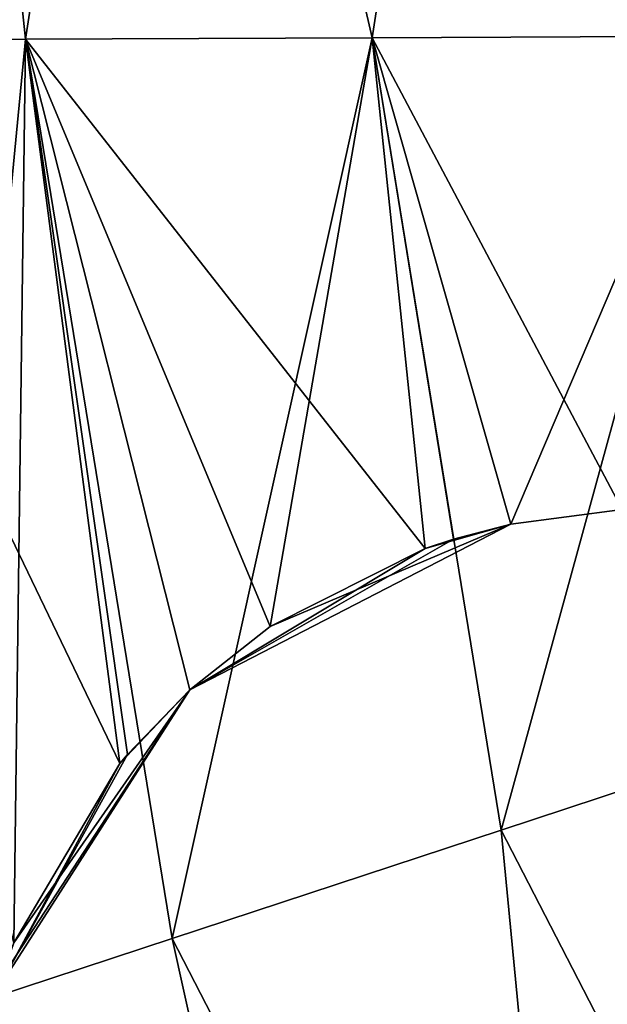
# Model space of a CAD drawing. Header units: millimetres. Extents: x -336 to 335, y 1 to 253.
# Tile 94 of 155: x 119.51 to 121.8, y 82.71 to 86.55. Entities that reach past the tile are written whole.
import ezdxf

# ---------------------------------------------------------------- set-up
doc = ezdxf.new("R2010")
doc.units = ezdxf.units.MM
doc.header["$LTSCALE"] = 25.4
doc.layers.get('0').update_dxf_attribs({"true_color": 0xff5454})

# ---------------------------------------------------------------- blocks, each defined once
blk = doc.blocks.new('COBA-ANTIQUE-III-9043.STL')
at = {"color": 39, "true_color": 0x42361f}
mesh = blk.add_polyface(dxfattribs=at)
corners = [(-65.3163, 252.6965, 161.661), (64.25, 1.2754, 161.661), (-126.2437, 62.2029, 161.661), (125.1774, 191.7691, 161.661)]
mesh.append_faces([[corners[k] for k in face] for face in [(0, 1, 2), (1, 0, 3)]], dxfattribs={"vtx0": -1, "color": 39})
mesh = blk.add_polyface(dxfattribs=at)
corners = [(64.25, 1.2754, 167.061), (-65.3163, 252.6965, 167.061), (-126.2437, 62.2029, 167.061), (125.1774, 191.7691, 167.061)]
mesh.append_faces([[corners[k] for k in face] for face in [(0, 1, 2), (1, 0, 3)]], dxfattribs={"vtx0": -1, "color": 39})
at = {"color": 29, "true_color": 0x40301e}
mesh = blk.add_polyface(dxfattribs=at)
corners = [(144.719, 252.7147, 167.061), (83.7382, 62.2381, 161.661), (83.7382, 62.2381, 167.061), (144.719, 252.7147, 161.661)]
mesh.append_faces([[corners[k] for k in face] for face in [(0, 1, 2), (1, 0, 3)]], dxfattribs={"vtx0": -1, "color": 29})
at = {"color": 39, "true_color": 0x42361f}
mesh = blk.add_polyface(dxfattribs=at)
corners = [(144.719, 252.7147, 161.661), (274.2148, 1.2573, 161.661), (83.7382, 62.2381, 161.661), (335.1956, 191.7339, 161.661)]
mesh.append_faces([[corners[k] for k in face] for face in [(0, 1, 2), (1, 0, 3)]], dxfattribs={"vtx0": -1, "color": 39})
mesh = blk.add_polyface(dxfattribs=at)
corners = [(274.2148, 1.2573, 167.061), (144.719, 252.7147, 167.061), (83.7382, 62.2381, 167.061), (335.1956, 191.7339, 167.061)]
mesh.append_faces([[corners[k] for k in face] for face in [(0, 1, 2), (1, 0, 3)]], dxfattribs={"vtx0": -1, "color": 39})
at = {"color": 29, "true_color": 0x40301e}
mesh = blk.add_polyface(dxfattribs=at)
corners = [(125.1774, 191.7691, 161.661), (64.25, 1.2754, 167.061), (64.25, 1.2754, 161.661), (125.1774, 191.7691, 167.061)]
mesh.append_faces([[corners[k] for k in face] for face in [(0, 1, 2), (1, 0, 3)]], dxfattribs={"vtx0": -1, "color": 29})
at = {"color": 250, "true_color": 0x262626}
mesh = blk.add_polyface(dxfattribs=at)
corners = [(119.1357, 90.2805, 150.311), (119.5365, 86.4695, 149.3227), (118.5483, 86.4652, 150.311), (120.0769, 89.9792, 149.3227)]
mesh.append_faces([[corners[k] for k in face] for face in [(0, 1, 2), (1, 0, 3)]], dxfattribs={"vtx0": -1, "color": 250})
mesh = blk.add_polyface(dxfattribs=at)
corners = [(119.5365, 86.4695, 153.9993), (119.1357, 90.2805, 153.011), (118.5483, 86.4652, 153.011), (120.0769, 89.9792, 153.9993)]
mesh.append_faces([[corners[k] for k in face] for face in [(0, 1, 2), (1, 0, 3)]], dxfattribs={"vtx0": -1, "color": 250})
mesh = blk.add_polyface(dxfattribs=at)
corners = [(119.1357, 90.2805, 3.311), (119.5365, 86.4695, 2.3227), (118.5483, 86.4652, 3.311), (120.0769, 89.9792, 2.3227)]
mesh.append_faces([[corners[k] for k in face] for face in [(0, 1, 2), (1, 0, 3)]], dxfattribs={"vtx0": -1, "color": 250})
mesh = blk.add_polyface(dxfattribs=at)
corners = [(119.5365, 86.4695, 6.9993), (119.1357, 90.2805, 6.011), (118.5483, 86.4652, 6.011), (120.0769, 89.9792, 6.9993)]
mesh.append_faces([[corners[k] for k in face] for face in [(0, 1, 2), (1, 0, 3)]], dxfattribs={"vtx0": -1, "color": 250})
mesh = blk.add_polyface(dxfattribs=at)
corners = [(120.0769, 89.9792, 149.3227), (120.8865, 86.4753, 148.961), (119.5365, 86.4695, 149.3227), (121.3626, 89.5676, 148.961)]
mesh.append_faces([[corners[k] for k in face] for face in [(0, 1, 2), (1, 0, 3)]], dxfattribs={"vtx0": -1, "color": 250})
mesh = blk.add_polyface(dxfattribs=at)
corners = [(120.8865, 86.4753, 154.361), (120.0769, 89.9792, 153.9993), (119.5365, 86.4695, 153.9993), (121.3626, 89.5676, 154.361)]
mesh.append_faces([[corners[k] for k in face] for face in [(0, 1, 2), (1, 0, 3)]], dxfattribs={"vtx0": -1, "color": 250})
mesh = blk.add_polyface(dxfattribs=at)
corners = [(120.0769, 89.9792, 2.3227), (120.8865, 86.4753, 1.961), (119.5365, 86.4695, 2.3227), (121.3626, 89.5676, 1.961)]
mesh.append_faces([[corners[k] for k in face] for face in [(0, 1, 2), (1, 0, 3)]], dxfattribs={"vtx0": -1, "color": 250})
mesh = blk.add_polyface(dxfattribs=at)
corners = [(120.8865, 86.4753, 7.361), (120.0769, 89.9792, 6.9993), (119.5365, 86.4695, 6.9993), (121.3626, 89.5676, 7.361)]
mesh.append_faces([[corners[k] for k in face] for face in [(0, 1, 2), (1, 0, 3)]], dxfattribs={"vtx0": -1, "color": 250})
mesh = blk.add_polyface(dxfattribs=at)
corners = [(121.3626, 89.5676, 148.961), (122.2365, 86.4812, 149.3227), (120.8865, 86.4753, 148.961), (122.6483, 89.156, 149.3227)]
mesh.append_faces([[corners[k] for k in face] for face in [(0, 1, 2), (1, 0, 3)]], dxfattribs={"vtx0": -1, "color": 250})
mesh = blk.add_polyface(dxfattribs=at)
corners = [(122.2365, 86.4812, 153.9993), (121.3626, 89.5676, 154.361), (120.8865, 86.4753, 154.361), (122.6483, 89.156, 153.9993)]
mesh.append_faces([[corners[k] for k in face] for face in [(0, 1, 2), (1, 0, 3)]], dxfattribs={"vtx0": -1, "color": 250})
mesh = blk.add_polyface(dxfattribs=at)
corners = [(121.3626, 89.5676, 1.961), (122.2365, 86.4812, 2.3227), (120.8865, 86.4753, 1.961), (122.6483, 89.156, 2.3227)]
mesh.append_faces([[corners[k] for k in face] for face in [(0, 1, 2), (1, 0, 3)]], dxfattribs={"vtx0": -1, "color": 250})
mesh = blk.add_polyface(dxfattribs=at)
corners = [(122.2365, 86.4812, 6.9993), (121.3626, 89.5676, 7.361), (120.8865, 86.4753, 7.361), (122.6483, 89.156, 6.9993)]
mesh.append_faces([[corners[k] for k in face] for face in [(0, 1, 2), (1, 0, 3)]], dxfattribs={"vtx0": -1, "color": 250})
mesh = blk.add_polyface(dxfattribs=at)
corners = [(119.9039, 83.6469, 149.3237), (118.5483, 86.4652, 150.311), (119.5365, 86.4695, 149.3227)]
mesh.append_faces([[corners[k] for k in face] for face in [(0, 1, 2)]], dxfattribs={"color": 250})
mesh = blk.add_polyface(dxfattribs=at)
corners = [(119.1686, 82.6551, 153.011), (119.5365, 86.4695, 153.9993), (118.5483, 86.4652, 153.011), (120.1072, 82.9646, 153.9993)]
mesh.append_faces([[corners[k] for k in face] for face in [(0, 1, 2), (1, 0, 3)]], dxfattribs={"vtx0": -1, "color": 250})
mesh = blk.add_polyface(dxfattribs=at)
corners = [(119.5365, 86.4695, 6.9993), (118.5483, 86.4652, 6.011), (119.491, 82.9476, 6.537)]
mesh.append_faces([[corners[k] for k in face] for face in [(0, 1, 2)]], dxfattribs={"color": 250})
mesh = blk.add_polyface(dxfattribs=at)
corners = [(119.5365, 86.4695, 2.3227), (119.1686, 82.6551, 3.311), (118.5483, 86.4652, 3.311), (120.1072, 82.9646, 2.3227)]
mesh.append_faces([[corners[k] for k in face] for face in [(0, 1, 2), (1, 0, 3)]], dxfattribs={"vtx0": -1, "color": 250})
mesh = blk.add_polyface(dxfattribs=at)
corners = [(119.9039, 83.6469, 149.3237), (119.491, 82.9476, 149.785), (118.5483, 86.4652, 150.311)]
mesh.append_faces([[corners[k] for k in face] for face in [(0, 1, 2)]], dxfattribs={"color": 250})
mesh = blk.add_polyface(dxfattribs=at)
corners = [(119.9039, 83.6469, 6.9983), (119.5365, 86.4695, 6.9993), (119.491, 82.9476, 6.537)]
mesh.append_faces([[corners[k] for k in face] for face in [(0, 1, 2)]], dxfattribs={"color": 250})
mesh = blk.add_polyface(dxfattribs=at)
corners = [(121.0924, 84.4845, 148.961), (119.5365, 86.4695, 149.3227), (120.8865, 86.4753, 148.961)]
mesh.append_faces([[corners[k] for k in face] for face in [(0, 1, 2)]], dxfattribs={"color": 250})
mesh = blk.add_polyface(dxfattribs=at)
corners = [(120.1072, 82.9646, 153.9993), (120.8865, 86.4753, 154.361), (119.5365, 86.4695, 153.9993), (121.3893, 83.3873, 154.361)]
mesh.append_faces([[corners[k] for k in face] for face in [(0, 1, 2), (1, 0, 3)]], dxfattribs={"vtx0": -1, "color": 250})
mesh = blk.add_polyface(dxfattribs=at)
corners = [(120.8865, 86.4753, 7.361), (119.5365, 86.4695, 6.9993), (120.489, 84.1804, 7.2798)]
mesh.append_faces([[corners[k] for k in face] for face in [(0, 1, 2)]], dxfattribs={"color": 250})
mesh = blk.add_polyface(dxfattribs=at)
corners = [(120.8865, 86.4753, 1.961), (120.1072, 82.9646, 2.3227), (119.5365, 86.4695, 2.3227), (121.3893, 83.3873, 1.961)]
mesh.append_faces([[corners[k] for k in face] for face in [(0, 1, 2), (1, 0, 3)]], dxfattribs={"vtx0": -1, "color": 250})
mesh = blk.add_polyface(dxfattribs=at)
corners = [(119.9334, 83.6824, 149.3025), (119.9039, 83.6469, 149.3237), (119.5365, 86.4695, 149.3227)]
mesh.append_faces([[corners[k] for k in face] for face in [(0, 1, 2)]], dxfattribs={"color": 250})
mesh = blk.add_polyface(dxfattribs=at)
corners = [(120.176, 83.9345, 149.1601), (119.9334, 83.6824, 149.3025), (119.5365, 86.4695, 149.3227)]
mesh.append_faces([[corners[k] for k in face] for face in [(0, 1, 2)]], dxfattribs={"color": 250})
mesh = blk.add_polyface(dxfattribs=at)
corners = [(121.0924, 84.4845, 148.961), (120.489, 84.1804, 149.0422), (119.5365, 86.4695, 149.3227)]
mesh.append_faces([[corners[k] for k in face] for face in [(0, 1, 2)]], dxfattribs={"color": 250})
mesh = blk.add_polyface(dxfattribs=at)
corners = [(120.489, 84.1804, 149.0422), (120.176, 83.9345, 149.1601), (119.5365, 86.4695, 149.3227)]
mesh.append_faces([[corners[k] for k in face] for face in [(0, 1, 2)]], dxfattribs={"color": 250})
mesh = blk.add_polyface(dxfattribs=at)
corners = [(120.176, 83.9345, 7.1619), (119.5365, 86.4695, 6.9993), (119.9334, 83.6824, 7.0195)]
mesh.append_faces([[corners[k] for k in face] for face in [(0, 1, 2)]], dxfattribs={"color": 250})
mesh = blk.add_polyface(dxfattribs=at)
corners = [(120.489, 84.1804, 7.2798), (119.5365, 86.4695, 6.9993), (120.176, 83.9345, 7.1619)]
mesh.append_faces([[corners[k] for k in face] for face in [(0, 1, 2)]], dxfattribs={"color": 250})
mesh = blk.add_polyface(dxfattribs=at)
corners = [(119.9334, 83.6824, 7.0195), (119.5365, 86.4695, 6.9993), (119.9039, 83.6469, 6.9983)]
mesh.append_faces([[corners[k] for k in face] for face in [(0, 1, 2)]], dxfattribs={"color": 250})
mesh = blk.add_polyface(dxfattribs=at)
corners = [(121.0924, 84.4845, 7.361), (120.8865, 86.4753, 7.361), (120.489, 84.1804, 7.2798)]
mesh.append_faces([[corners[k] for k in face] for face in [(0, 1, 2)]], dxfattribs={"color": 250})
mesh = blk.add_polyface(dxfattribs=at)
corners = [(122.2365, 86.4812, 149.3227), (121.8598, 84.6367, 149.0759), (120.8865, 86.4753, 148.961)]
mesh.append_faces([[corners[k] for k in face] for face in [(0, 1, 2)]], dxfattribs={"color": 250})
mesh = blk.add_polyface(dxfattribs=at)
corners = [(121.3893, 83.3873, 154.361), (122.2365, 86.4812, 153.9993), (120.8865, 86.4753, 154.361), (122.6714, 83.81, 153.9993)]
mesh.append_faces([[corners[k] for k in face] for face in [(0, 1, 2), (1, 0, 3)]], dxfattribs={"vtx0": -1, "color": 250})
mesh = blk.add_polyface(dxfattribs=at)
corners = [(122.2365, 86.4812, 6.9993), (120.8865, 86.4753, 7.361), (121.4264, 84.5794, 7.3391)]
mesh.append_faces([[corners[k] for k in face] for face in [(0, 1, 2)]], dxfattribs={"color": 250})
mesh = blk.add_polyface(dxfattribs=at)
corners = [(122.2365, 86.4812, 2.3227), (121.3893, 83.3873, 1.961), (120.8865, 86.4753, 1.961), (122.6714, 83.81, 2.3227)]
mesh.append_faces([[corners[k] for k in face] for face in [(0, 1, 2), (1, 0, 3)]], dxfattribs={"vtx0": -1, "color": 250})
mesh = blk.add_polyface(dxfattribs=at)
corners = [(121.8598, 84.6367, 149.0759), (121.4264, 84.5794, 148.9829), (120.8865, 86.4753, 148.961)]
mesh.append_faces([[corners[k] for k in face] for face in [(0, 1, 2)]], dxfattribs={"color": 250})
mesh = blk.add_polyface(dxfattribs=at)
corners = [(121.4264, 84.5794, 148.9829), (121.2035, 84.5212, 148.9634), (120.8865, 86.4753, 148.961)]
mesh.append_faces([[corners[k] for k in face] for face in [(0, 1, 2)]], dxfattribs={"color": 250})
mesh = blk.add_polyface(dxfattribs=at)
corners = [(121.2035, 84.5212, 148.9634), (121.0924, 84.4845, 148.961), (120.8865, 86.4753, 148.961)]
mesh.append_faces([[corners[k] for k in face] for face in [(0, 1, 2)]], dxfattribs={"color": 250})
mesh = blk.add_polyface(dxfattribs=at)
corners = [(121.4264, 84.5794, 7.3391), (120.8865, 86.4753, 7.361), (121.2035, 84.5212, 7.3586)]
mesh.append_faces([[corners[k] for k in face] for face in [(0, 1, 2)]], dxfattribs={"color": 250})
mesh = blk.add_polyface(dxfattribs=at)
corners = [(121.2035, 84.5212, 7.3586), (120.8865, 86.4753, 7.361), (121.0924, 84.4845, 7.361)]
mesh.append_faces([[corners[k] for k in face] for face in [(0, 1, 2)]], dxfattribs={"color": 250})
mesh = blk.add_polyface(dxfattribs=at)
corners = [(122.2365, 86.4812, 6.9993), (121.4264, 84.5794, 7.3391), (121.8598, 84.6367, 7.2461)]
mesh.append_faces([[corners[k] for k in face] for face in [(0, 1, 2)]], dxfattribs={"color": 250})
mesh = blk.add_polyface(dxfattribs=at)
corners = [(121.4264, 84.5794, 7.3391), (121.8598, 84.6367, 149.0759), (121.8598, 84.6367, 7.2461), (121.4264, 84.5794, 148.9829)]
mesh.append_faces([[corners[k] for k in face] for face in [(0, 1, 2), (1, 0, 3)]], dxfattribs={"vtx0": -1, "color": 250})
mesh = blk.add_polyface(dxfattribs=at)
corners = [(120.176, 83.9345, 149.1601), (121.4264, 84.5794, 7.3391), (121.2035, 84.5212, 7.3586)]
mesh.append_faces([[corners[k] for k in face] for face in [(0, 1, 2)]], dxfattribs={"color": 250})
mesh = blk.add_polyface(dxfattribs=at)
corners = [(120.176, 83.9345, 149.1601), (120.489, 84.1804, 149.0422), (121.4264, 84.5794, 7.3391)]
mesh.append_faces([[corners[k] for k in face] for face in [(0, 1, 2)]], dxfattribs={"color": 250})
mesh = blk.add_polyface(dxfattribs=at)
corners = [(120.489, 84.1804, 149.0422), (121.0924, 84.4845, 148.961), (121.4264, 84.5794, 7.3391)]
mesh.append_faces([[corners[k] for k in face] for face in [(0, 1, 2)]], dxfattribs={"color": 250})
mesh = blk.add_polyface(dxfattribs=at)
corners = [(121.2035, 84.5212, 148.9634), (121.4264, 84.5794, 7.3391), (121.0924, 84.4845, 148.961)]
mesh.append_faces([[corners[k] for k in face] for face in [(0, 1, 2)]], dxfattribs={"color": 250})
mesh = blk.add_polyface(dxfattribs=at)
corners = [(121.4264, 84.5794, 148.9829), (121.4264, 84.5794, 7.3391), (121.2035, 84.5212, 148.9634)]
mesh.append_faces([[corners[k] for k in face] for face in [(0, 1, 2)]], dxfattribs={"color": 250})
mesh = blk.add_polyface(dxfattribs=at)
corners = [(120.176, 83.9345, 149.1601), (121.2035, 84.5212, 7.3586), (121.0924, 84.4845, 7.361)]
mesh.append_faces([[corners[k] for k in face] for face in [(0, 1, 2)]], dxfattribs={"color": 250})
mesh = blk.add_polyface(dxfattribs=at)
corners = [(120.176, 83.9345, 149.1601), (121.0924, 84.4845, 7.361), (120.489, 84.1804, 7.2798)]
mesh.append_faces([[corners[k] for k in face] for face in [(0, 1, 2)]], dxfattribs={"color": 250})
mesh = blk.add_polyface(dxfattribs=at)
corners = [(120.176, 83.9345, 149.1601), (120.489, 84.1804, 7.2798), (120.176, 83.9345, 7.1619)]
mesh.append_faces([[corners[k] for k in face] for face in [(0, 1, 2)]], dxfattribs={"color": 250})
mesh = blk.add_polyface(dxfattribs=at)
corners = [(120.176, 83.9345, 7.1619), (119.9334, 83.6824, 7.0195), (119.4241, 82.7617, 149.9184)]
mesh.append_faces([[corners[k] for k in face] for face in [(0, 1, 2)]], dxfattribs={"color": 250})
mesh = blk.add_polyface(dxfattribs=at)
corners = [(120.176, 83.9345, 7.1619), (119.4241, 82.7617, 149.9184), (119.4384, 82.8054, 149.8867)]
mesh.append_faces([[corners[k] for k in face] for face in [(0, 1, 2)]], dxfattribs={"color": 250})
mesh = blk.add_polyface(dxfattribs=at)
corners = [(120.176, 83.9345, 7.1619), (119.4384, 82.8054, 149.8867), (119.491, 82.9476, 149.785)]
mesh.append_faces([[corners[k] for k in face] for face in [(0, 1, 2)]], dxfattribs={"color": 250})
mesh = blk.add_polyface(dxfattribs=at)
corners = [(120.176, 83.9345, 7.1619), (119.491, 82.9476, 149.785), (119.9039, 83.6469, 149.3237)]
mesh.append_faces([[corners[k] for k in face] for face in [(0, 1, 2)]], dxfattribs={"color": 250})
mesh = blk.add_polyface(dxfattribs=at)
corners = [(120.176, 83.9345, 7.1619), (119.9039, 83.6469, 149.3237), (119.9334, 83.6824, 149.3025)]
mesh.append_faces([[corners[k] for k in face] for face in [(0, 1, 2)]], dxfattribs={"color": 250})
mesh = blk.add_polyface(dxfattribs=at)
corners = [(120.176, 83.9345, 7.1619), (119.9334, 83.6824, 149.3025), (120.176, 83.9345, 149.1601)]
mesh.append_faces([[corners[k] for k in face] for face in [(0, 1, 2)]], dxfattribs={"color": 250})
mesh = blk.add_polyface(dxfattribs=at)
corners = [(122.8217, 80.6058, 154.361), (122.6714, 83.81, 153.9993), (121.3893, 83.3873, 154.361), (123.9105, 81.404, 153.9993)]
mesh.append_faces([[corners[k] for k in face] for face in [(0, 1, 2), (1, 0, 3)]], dxfattribs={"vtx0": -1, "color": 250})
mesh = blk.add_polyface(dxfattribs=at)
corners = [(122.6714, 83.81, 2.3227), (122.8217, 80.6058, 1.961), (121.3893, 83.3873, 1.961), (123.9105, 81.404, 2.3227)]
mesh.append_faces([[corners[k] for k in face] for face in [(0, 1, 2), (1, 0, 3)]], dxfattribs={"vtx0": -1, "color": 250})
mesh = blk.add_polyface(dxfattribs=at)
corners = [(119.9334, 83.6824, 7.0195), (119.9039, 83.6469, 6.9983), (119.4241, 82.7617, 149.9184)]
mesh.append_faces([[corners[k] for k in face] for face in [(0, 1, 2)]], dxfattribs={"color": 250})
mesh = blk.add_polyface(dxfattribs=at)
corners = [(119.9039, 83.6469, 6.9983), (119.491, 82.9476, 6.537), (119.4241, 82.7617, 149.9184)]
mesh.append_faces([[corners[k] for k in face] for face in [(0, 1, 2)]], dxfattribs={"color": 250})
mesh = blk.add_polyface(dxfattribs=at)
corners = [(121.733, 79.8076, 153.9993), (121.3893, 83.3873, 154.361), (120.1072, 82.9646, 153.9993), (122.8217, 80.6058, 154.361)]
mesh.append_faces([[corners[k] for k in face] for face in [(0, 1, 2), (1, 0, 3)]], dxfattribs={"vtx0": -1, "color": 250})
mesh = blk.add_polyface(dxfattribs=at)
corners = [(121.3893, 83.3873, 1.961), (121.733, 79.8076, 2.3227), (120.1072, 82.9646, 2.3227), (122.8217, 80.6058, 1.961)]
mesh.append_faces([[corners[k] for k in face] for face in [(0, 1, 2), (1, 0, 3)]], dxfattribs={"vtx0": -1, "color": 250})
mesh = blk.add_polyface(dxfattribs=at)
corners = [(120.936, 79.2232, 153.011), (120.1072, 82.9646, 153.9993), (119.1686, 82.6551, 153.011), (121.733, 79.8076, 153.9993)]
mesh.append_faces([[corners[k] for k in face] for face in [(0, 1, 2), (1, 0, 3)]], dxfattribs={"vtx0": -1, "color": 250})
mesh = blk.add_polyface(dxfattribs=at)
corners = [(120.1072, 82.9646, 2.3227), (120.936, 79.2232, 3.311), (119.1686, 82.6551, 3.311), (121.733, 79.8076, 2.3227)]
mesh.append_faces([[corners[k] for k in face] for face in [(0, 1, 2), (1, 0, 3)]], dxfattribs={"vtx0": -1, "color": 250})

msp = doc.modelspace()

# ---------------------------------------------------------------- block references
at = {"color": 0}
msp.add_blockref('COBA-ANTIQUE-III-9043.STL', (0, 0), dxfattribs=at)

doc.saveas('drawing.dxf')
